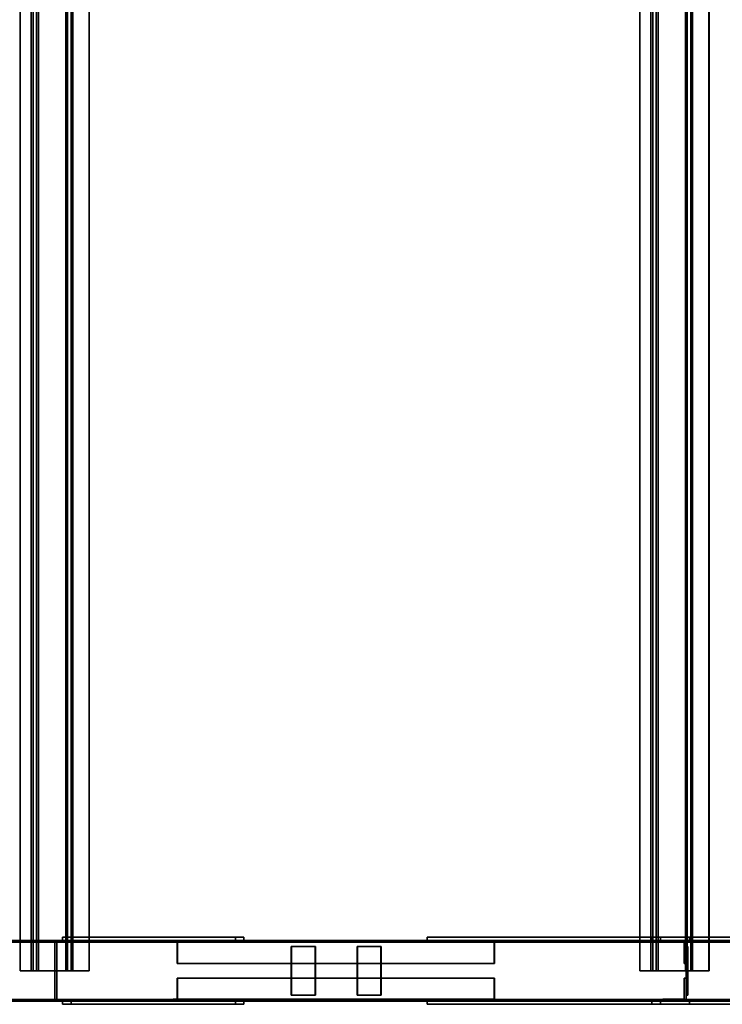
# Model space of a CAD drawing. Extents: x 13429 to 13460.1, y 572.8 to 605.1.
# Tile 2 of 256: x 13434.3 to 13435.4, y 572.8 to 574.4. Entities that reach past the tile are written whole.
import ezdxf

# ---------------------------------------------------------------- set-up
doc = ezdxf.new("R2010")
doc.units = 0
doc.header["$LTSCALE"] = 150
doc.header["$MEASUREMENT"] = 0
doc.layers.add('3DFACE_PLATE', color=7, linetype='CONTINUOUS')
doc.layers.add('3DFACE_SHAPE', color=7, linetype='CONTINUOUS')

msp = doc.modelspace()

# ---------------------------------------------------------------- linework, layer by layer
at = {"layer": '3DFACE_PLATE', "color": 6}
for points, invisible_edges in [([(13434.3798, 572.901, 0.3941), (13434.3659, 572.901, 0.5334), (13434.6634, 572.901, 0.4224)], 2), ([(13434.3659, 572.901, 0.5334), (13434.6495, 572.901, 0.5617), (13434.6634, 572.901, 0.4224)], 12), ([(13434.3659, 572.901, 0.5334), (13434.3659, 572.896, 0.5334), (13434.6495, 572.901, 0.5617)], 2), ([(13434.3659, 572.896, 0.5334), (13434.6495, 572.896, 0.5617), (13434.6495, 572.901, 0.5617)], 12), ([(13434.3798, 572.901, 0.3941), (13434.3798, 572.896, 0.3941), (13434.3659, 572.901, 0.5334)], 2), ([(13434.3798, 572.896, 0.3941), (13434.3659, 572.896, 0.5334), (13434.3659, 572.901, 0.5334)], 12), ([(13434.6495, 572.896, 0.5617), (13434.3659, 572.896, 0.5334), (13434.3798, 572.896, 0.3941)], 12), ([(13434.6634, 572.901, 0.4224), (13434.6634, 572.896, 0.4224), (13434.3798, 572.901, 0.3941)], 2), ([(13434.6634, 572.896, 0.4224), (13434.3798, 572.896, 0.3941), (13434.3798, 572.901, 0.3941)], 12), ([(13434.6634, 572.896, 0.4224), (13434.6495, 572.896, 0.5617), (13434.3798, 572.896, 0.3941)], 2), ([(13434.6495, 572.901, 0.5617), (13434.6495, 572.896, 0.5617), (13434.6634, 572.901, 0.4224)], 2), ([(13434.6495, 572.896, 0.5617), (13434.6634, 572.896, 0.4224), (13434.6634, 572.901, 0.4224)], 12), ([(13435.3942, 572.901, 0.49), (13435.3942, 572.901, 0.35), (13434.9642, 572.901, 0.49)], 2), ([(13435.3942, 572.901, 0.35), (13434.9642, 572.901, 0.35), (13434.9642, 572.901, 0.49)], 12), ([(13434.9642, 572.901, 0.49), (13434.9642, 572.896, 0.49), (13435.3942, 572.901, 0.49)], 2), ([(13434.9642, 572.896, 0.49), (13435.3942, 572.896, 0.49), (13435.3942, 572.901, 0.49)], 12), ([(13434.9642, 572.901, 0.35), (13434.9642, 572.896, 0.35), (13434.9642, 572.901, 0.49)], 2), ([(13434.9642, 572.896, 0.35), (13434.9642, 572.896, 0.49), (13434.9642, 572.901, 0.49)], 12), ([(13435.3942, 572.901, 0.35), (13435.3942, 572.896, 0.35), (13434.9642, 572.901, 0.35)], 2), ([(13435.3942, 572.896, 0.35), (13434.9642, 572.896, 0.35), (13434.9642, 572.901, 0.35)], 12), ([(13434.9642, 572.896, 0.49), (13434.9642, 572.896, 0.35), (13435.3942, 572.896, 0.49)], 2), ([(13434.9642, 572.896, 0.35), (13435.3942, 572.896, 0.35), (13435.3942, 572.896, 0.49)], 12), ([(13435.3468, 572.901, 0.4886), (13435.3329, 572.901, 0.6279), (13435.6304, 572.901, 0.5169)], 2), ([(13435.3329, 572.901, 0.6279), (13435.6164, 572.901, 0.6562), (13435.6304, 572.901, 0.5169)], 12), ([(13435.3329, 572.901, 0.6279), (13435.3329, 572.896, 0.6279), (13435.6164, 572.901, 0.6562)], 2), ([(13435.3329, 572.896, 0.6279), (13435.6164, 572.896, 0.6562), (13435.6164, 572.901, 0.6562)], 12), ([(13435.3468, 572.901, 0.4886), (13435.3468, 572.896, 0.4886), (13435.3329, 572.901, 0.6279)], 2), ([(13435.3468, 572.896, 0.4886), (13435.3329, 572.896, 0.6279), (13435.3329, 572.901, 0.6279)], 12), ([(13435.6164, 572.896, 0.6562), (13435.3329, 572.896, 0.6279), (13435.3468, 572.896, 0.4886)], 12), ([(13435.6304, 572.901, 0.5169), (13435.6304, 572.896, 0.5169), (13435.3468, 572.901, 0.4886)], 2), ([(13435.6304, 572.896, 0.5169), (13435.3468, 572.896, 0.4886), (13435.3468, 572.901, 0.4886)], 12), ([(13435.6304, 572.896, 0.5169), (13435.6164, 572.896, 0.6562), (13435.3468, 572.896, 0.4886)], 2), ([(13435.3942, 572.901, 0.49), (13435.3942, 572.896, 0.49), (13435.3942, 572.901, 0.35)], 2), ([(13435.3942, 572.896, 0.49), (13435.3942, 572.896, 0.35), (13435.3942, 572.901, 0.35)], 12), ([(13434.741, 572.886, 0.483), (13434.7803, 572.886, 0.4753), (13434.741, 572.806, 0.483)], 2), ([(13434.7803, 572.886, 0.4753), (13434.7803, 572.806, 0.4753), (13434.741, 572.806, 0.483)], 12), ([(13434.7416, 572.886, 0.4859), (13434.741, 572.886, 0.483), (13434.7416, 572.806, 0.4859)], 2), ([(13434.741, 572.886, 0.483), (13434.741, 572.806, 0.483), (13434.7416, 572.806, 0.4859)], 12), ([(13434.7803, 572.886, 0.4753), (13434.741, 572.886, 0.483), (13434.7416, 572.886, 0.4859)], 12), ([(13434.7416, 572.806, 0.4859), (13434.7809, 572.806, 0.4782), (13434.7416, 572.886, 0.4859)], 2), ([(13434.7809, 572.806, 0.4782), (13434.7809, 572.886, 0.4782), (13434.7416, 572.886, 0.4859)], 12), ([(13434.7809, 572.886, 0.4782), (13434.7803, 572.886, 0.4753), (13434.7416, 572.886, 0.4859)], 2), ([(13434.7809, 572.806, 0.4782), (13434.7803, 572.806, 0.4753), (13434.7809, 572.886, 0.4782)], 2), ([(13434.7803, 572.806, 0.4753), (13434.7803, 572.886, 0.4753), (13434.7809, 572.886, 0.4782)], 12), ([(13434.849, 572.886, 0.4618), (13434.8882, 572.886, 0.4541), (13434.849, 572.806, 0.4618)], 2), ([(13434.8882, 572.886, 0.4541), (13434.8882, 572.806, 0.4541), (13434.849, 572.806, 0.4618)], 12), ([(13434.8496, 572.886, 0.4647), (13434.849, 572.886, 0.4618), (13434.8496, 572.806, 0.4647)], 2), ([(13434.849, 572.886, 0.4618), (13434.849, 572.806, 0.4618), (13434.8496, 572.806, 0.4647)], 12), ([(13434.8882, 572.886, 0.4541), (13434.849, 572.886, 0.4618), (13434.8496, 572.886, 0.4647)], 12), ([(13434.8496, 572.806, 0.4647), (13434.8888, 572.806, 0.457), (13434.8496, 572.886, 0.4647)], 2), ([(13434.8888, 572.806, 0.457), (13434.8888, 572.886, 0.457), (13434.8496, 572.886, 0.4647)], 12), ([(13434.8888, 572.886, 0.457), (13434.8882, 572.886, 0.4541), (13434.8496, 572.886, 0.4647)], 2), ([(13434.8888, 572.806, 0.457), (13434.8882, 572.806, 0.4541), (13434.8888, 572.886, 0.457)], 2), ([(13434.8882, 572.806, 0.4541), (13434.8882, 572.886, 0.4541), (13434.8888, 572.886, 0.457)], 12), ([(13435.3888, 572.886, 0.5127), (13435.3888, 572.886, 0.4727), (13435.3888, 572.806, 0.5127)], 2), ([(13435.3888, 572.886, 0.4727), (13435.3888, 572.806, 0.4727), (13435.3888, 572.806, 0.5127)], 12), ([(13435.3918, 572.886, 0.5127), (13435.3888, 572.886, 0.5127), (13435.3918, 572.806, 0.5127)], 2), ([(13435.3888, 572.886, 0.5127), (13435.3888, 572.806, 0.5127), (13435.3918, 572.806, 0.5127)], 12), ([(13435.3918, 572.886, 0.4727), (13435.3888, 572.886, 0.4727), (13435.3918, 572.886, 0.5127)], 2), ([(13435.3888, 572.886, 0.4727), (13435.3888, 572.886, 0.5127), (13435.3918, 572.886, 0.5127)], 12), ([(13435.3918, 572.806, 0.4727), (13435.3888, 572.806, 0.4727), (13435.3918, 572.886, 0.4727)], 2), ([(13435.3888, 572.806, 0.4727), (13435.3888, 572.886, 0.4727), (13435.3918, 572.886, 0.4727)], 12), ([(13435.3888, 572.886, 0.5067), (13435.3888, 572.886, 0.4667), (13435.3888, 572.806, 0.5067)], 2), ([(13435.3888, 572.886, 0.4667), (13435.3888, 572.806, 0.4667), (13435.3888, 572.806, 0.5067)], 12), ([(13435.3918, 572.886, 0.5067), (13435.3888, 572.886, 0.5067), (13435.3918, 572.806, 0.5067)], 2), ([(13435.3888, 572.886, 0.5067), (13435.3888, 572.806, 0.5067), (13435.3918, 572.806, 0.5067)], 12), ([(13435.3918, 572.886, 0.4667), (13435.3888, 572.886, 0.4667), (13435.3918, 572.886, 0.5067)], 2), ([(13435.3888, 572.886, 0.4667), (13435.3888, 572.886, 0.5067), (13435.3918, 572.886, 0.5067)], 12), ([(13435.3918, 572.806, 0.4667), (13435.3888, 572.806, 0.4667), (13435.3918, 572.886, 0.4667)], 2), ([(13435.3888, 572.806, 0.4667), (13435.3888, 572.886, 0.4667), (13435.3918, 572.886, 0.4667)], 12), ([(13435.3918, 572.806, 0.5127), (13435.3918, 572.806, 0.4727), (13435.3918, 572.886, 0.5127)], 2), ([(13435.3918, 572.806, 0.4727), (13435.3918, 572.886, 0.4727), (13435.3918, 572.886, 0.5127)], 12), ([(13435.3918, 572.806, 0.5067), (13435.3918, 572.806, 0.4667), (13435.3918, 572.886, 0.5067)], 2), ([(13435.3918, 572.806, 0.4667), (13435.3918, 572.886, 0.4667), (13435.3918, 572.886, 0.5067)], 12), ([(13434.7416, 572.806, 0.4859), (13434.741, 572.806, 0.483), (13434.7809, 572.806, 0.4782)], 2), ([(13434.741, 572.806, 0.483), (13434.7803, 572.806, 0.4753), (13434.7809, 572.806, 0.4782)], 12), ([(13434.8496, 572.806, 0.4647), (13434.849, 572.806, 0.4618), (13434.8888, 572.806, 0.457)], 2), ([(13434.849, 572.806, 0.4618), (13434.8882, 572.806, 0.4541), (13434.8888, 572.806, 0.457)], 12), ([(13435.3918, 572.806, 0.5127), (13435.3888, 572.806, 0.5127), (13435.3918, 572.806, 0.4727)], 2), ([(13435.3888, 572.806, 0.5127), (13435.3888, 572.806, 0.4727), (13435.3918, 572.806, 0.4727)], 12), ([(13435.3918, 572.806, 0.5067), (13435.3888, 572.806, 0.5067), (13435.3918, 572.806, 0.4667)], 2), ([(13435.3888, 572.806, 0.5067), (13435.3888, 572.806, 0.4667), (13435.3918, 572.806, 0.4667)], 12), ([(13434.3798, 572.796, 0.3941), (13434.3659, 572.796, 0.5334), (13434.6634, 572.796, 0.4224)], 2), ([(13434.3659, 572.796, 0.5334), (13434.6495, 572.796, 0.5617), (13434.6634, 572.796, 0.4224)], 12), ([(13434.3659, 572.796, 0.5334), (13434.3659, 572.791, 0.5334), (13434.6495, 572.796, 0.5617)], 2), ([(13434.3659, 572.791, 0.5334), (13434.6495, 572.791, 0.5617), (13434.6495, 572.796, 0.5617)], 12), ([(13434.3798, 572.796, 0.3941), (13434.3798, 572.791, 0.3941), (13434.3659, 572.796, 0.5334)], 2), ([(13434.3798, 572.791, 0.3941), (13434.3659, 572.791, 0.5334), (13434.3659, 572.796, 0.5334)], 12), ([(13434.6495, 572.791, 0.5617), (13434.3659, 572.791, 0.5334), (13434.3798, 572.791, 0.3941)], 12), ([(13434.6634, 572.796, 0.4224), (13434.6634, 572.791, 0.4224), (13434.3798, 572.796, 0.3941)], 2), ([(13434.6634, 572.791, 0.4224), (13434.3798, 572.791, 0.3941), (13434.3798, 572.796, 0.3941)], 12), ([(13434.6634, 572.791, 0.4224), (13434.6495, 572.791, 0.5617), (13434.3798, 572.791, 0.3941)], 2), ([(13434.6495, 572.796, 0.5617), (13434.6495, 572.791, 0.5617), (13434.6634, 572.796, 0.4224)], 2), ([(13434.6495, 572.791, 0.5617), (13434.6634, 572.791, 0.4224), (13434.6634, 572.796, 0.4224)], 12), ([(13435.3942, 572.796, 0.49), (13435.3942, 572.796, 0.35), (13434.9642, 572.796, 0.49)], 2), ([(13435.3942, 572.796, 0.35), (13434.9642, 572.796, 0.35), (13434.9642, 572.796, 0.49)], 12), ([(13434.9642, 572.796, 0.49), (13434.9642, 572.791, 0.49), (13435.3942, 572.796, 0.49)], 2), ([(13434.9642, 572.791, 0.49), (13435.3942, 572.791, 0.49), (13435.3942, 572.796, 0.49)], 12), ([(13434.9642, 572.796, 0.35), (13434.9642, 572.791, 0.35), (13434.9642, 572.796, 0.49)], 2), ([(13434.9642, 572.791, 0.35), (13434.9642, 572.791, 0.49), (13434.9642, 572.796, 0.49)], 12), ([(13435.3942, 572.796, 0.35), (13435.3942, 572.791, 0.35), (13434.9642, 572.796, 0.35)], 2), ([(13435.3942, 572.791, 0.35), (13434.9642, 572.791, 0.35), (13434.9642, 572.796, 0.35)], 12), ([(13434.9642, 572.791, 0.49), (13434.9642, 572.791, 0.35), (13435.3942, 572.791, 0.49)], 2), ([(13434.9642, 572.791, 0.35), (13435.3942, 572.791, 0.35), (13435.3942, 572.791, 0.49)], 12), ([(13435.3468, 572.796, 0.4886), (13435.3329, 572.796, 0.6279), (13435.6304, 572.796, 0.5169)], 2), ([(13435.3329, 572.796, 0.6279), (13435.6164, 572.796, 0.6562), (13435.6304, 572.796, 0.5169)], 12), ([(13435.3329, 572.796, 0.6279), (13435.3329, 572.791, 0.6279), (13435.6164, 572.796, 0.6562)], 2), ([(13435.3329, 572.791, 0.6279), (13435.6164, 572.791, 0.6562), (13435.6164, 572.796, 0.6562)], 12), ([(13435.3468, 572.796, 0.4886), (13435.3468, 572.791, 0.4886), (13435.3329, 572.796, 0.6279)], 2), ([(13435.3468, 572.791, 0.4886), (13435.3329, 572.791, 0.6279), (13435.3329, 572.796, 0.6279)], 12), ([(13435.6164, 572.791, 0.6562), (13435.3329, 572.791, 0.6279), (13435.3468, 572.791, 0.4886)], 12), ([(13435.6304, 572.796, 0.5169), (13435.6304, 572.791, 0.5169), (13435.3468, 572.796, 0.4886)], 2), ([(13435.6304, 572.791, 0.5169), (13435.3468, 572.791, 0.4886), (13435.3468, 572.796, 0.4886)], 12), ([(13435.6304, 572.791, 0.5169), (13435.6164, 572.791, 0.6562), (13435.3468, 572.791, 0.4886)], 2), ([(13435.3942, 572.796, 0.49), (13435.3942, 572.791, 0.49), (13435.3942, 572.796, 0.35)], 2), ([(13435.3942, 572.791, 0.49), (13435.3942, 572.791, 0.35), (13435.3942, 572.796, 0.35)], 12)]:
    msp.add_3dface(points, dxfattribs=dict(at, invisible_edges=invisible_edges))
at = {"layer": '3DFACE_SHAPE', "color": 13}
for points, invisible_edges in [([(13434.323, 572.846, 0.55), (13434.323, 576.146, 0.55), (13434.2961, 572.846, 0.5474)], 2), ([(13434.323, 576.146, 0.55), (13434.2961, 576.146, 0.5474), (13434.2961, 572.846, 0.5474)], 12), ([(13434.2961, 572.846, 0.5474), (13434.2961, 576.146, 0.5474), (13434.2965, 572.846, 0.5443)], 2), ([(13434.2961, 576.146, 0.5474), (13434.2965, 576.146, 0.5443), (13434.2965, 572.846, 0.5443)], 12), ([(13434.2965, 572.846, 0.5443), (13434.2965, 576.146, 0.5443), (13434.3263, 572.846, 0.5473)], 2), ([(13434.2965, 576.146, 0.5443), (13434.3263, 576.146, 0.5473), (13434.3263, 572.846, 0.5473)], 12), ([(13434.3143, 572.846, 0.6366), (13434.3143, 576.146, 0.6366), (13434.323, 572.846, 0.55)], 2), ([(13434.3143, 576.146, 0.6366), (13434.323, 576.146, 0.55), (13434.323, 572.846, 0.55)], 12), ([(13434.374, 572.846, 0.6425), (13434.374, 576.146, 0.6425), (13434.3143, 572.846, 0.6366)], 2), ([(13434.374, 576.146, 0.6425), (13434.3143, 576.146, 0.6366), (13434.3143, 572.846, 0.6366)], 12), ([(13434.3177, 572.846, 0.6338), (13434.3177, 576.146, 0.6338), (13434.3713, 572.846, 0.6392)], 2), ([(13434.3177, 576.146, 0.6338), (13434.3713, 576.146, 0.6392), (13434.3713, 572.846, 0.6392)], 12), ([(13434.3263, 572.846, 0.5473), (13434.3263, 576.146, 0.5473), (13434.3177, 572.846, 0.6338)], 2), ([(13434.3263, 576.146, 0.5473), (13434.3177, 576.146, 0.6338), (13434.3177, 572.846, 0.6338)], 12), ([(13434.3713, 572.846, 0.6392), (13434.3713, 576.146, 0.6392), (13434.38, 572.846, 0.5527)], 2), ([(13434.3713, 576.146, 0.6392), (13434.38, 576.146, 0.5527), (13434.38, 572.846, 0.5527)], 12), ([(13434.3827, 572.846, 0.556), (13434.3827, 576.146, 0.556), (13434.374, 572.846, 0.6425)], 2), ([(13434.3827, 576.146, 0.556), (13434.374, 576.146, 0.6425), (13434.374, 572.846, 0.6425)], 12), ([(13434.38, 572.846, 0.5527), (13434.38, 576.146, 0.5527), (13434.4098, 572.846, 0.5557)], 2), ([(13434.38, 576.146, 0.5527), (13434.4098, 576.146, 0.5557), (13434.4098, 572.846, 0.5557)], 12), ([(13434.4095, 572.846, 0.5587), (13434.4095, 576.146, 0.5587), (13434.3827, 572.846, 0.556)], 2), ([(13434.4095, 576.146, 0.5587), (13434.3827, 576.146, 0.556), (13434.3827, 572.846, 0.556)], 12), ([(13434.4098, 572.846, 0.5557), (13434.4098, 576.146, 0.5557), (13434.4095, 572.846, 0.5587)], 2), ([(13434.4098, 576.146, 0.5557), (13434.4095, 576.146, 0.5587), (13434.4095, 572.846, 0.5587)], 12), ([(13435.3397, 572.846, 0.6517), (13435.3397, 576.146, 0.6517), (13435.3128, 572.846, 0.649)], 2), ([(13435.3397, 576.146, 0.6517), (13435.3128, 576.146, 0.649), (13435.3128, 572.846, 0.649)], 12), ([(13435.3128, 572.846, 0.649), (13435.3128, 576.146, 0.649), (13435.3132, 572.846, 0.646)], 2), ([(13435.3128, 576.146, 0.649), (13435.3132, 576.146, 0.646), (13435.3132, 572.846, 0.646)], 12), ([(13435.3132, 572.846, 0.646), (13435.3132, 576.146, 0.646), (13435.343, 572.846, 0.649)], 2), ([(13435.3132, 576.146, 0.646), (13435.343, 576.146, 0.649), (13435.343, 572.846, 0.649)], 12), ([(13435.331, 572.846, 0.7382), (13435.331, 576.146, 0.7382), (13435.3397, 572.846, 0.6517)], 2), ([(13435.331, 576.146, 0.7382), (13435.3397, 576.146, 0.6517), (13435.3397, 572.846, 0.6517)], 12), ([(13435.3907, 572.846, 0.7442), (13435.3907, 576.146, 0.7442), (13435.331, 572.846, 0.7382)], 2), ([(13435.3907, 576.146, 0.7442), (13435.331, 576.146, 0.7382), (13435.331, 572.846, 0.7382)], 12), ([(13435.3344, 572.846, 0.7355), (13435.3344, 576.146, 0.7355), (13435.388, 572.846, 0.7409)], 2), ([(13435.3344, 576.146, 0.7355), (13435.388, 576.146, 0.7409), (13435.388, 572.846, 0.7409)], 12), ([(13435.343, 572.846, 0.649), (13435.343, 576.146, 0.649), (13435.3344, 572.846, 0.7355)], 2), ([(13435.343, 576.146, 0.649), (13435.3344, 576.146, 0.7355), (13435.3344, 572.846, 0.7355)], 12), ([(13435.388, 572.846, 0.7409), (13435.388, 576.146, 0.7409), (13435.3967, 572.846, 0.6543)], 2), ([(13435.388, 576.146, 0.7409), (13435.3967, 576.146, 0.6543), (13435.3967, 572.846, 0.6543)], 12), ([(13435.3994, 572.846, 0.6577), (13435.3994, 576.146, 0.6577), (13435.3907, 572.846, 0.7442)], 2), ([(13435.3994, 576.146, 0.6577), (13435.3907, 576.146, 0.7442), (13435.3907, 572.846, 0.7442)], 12), ([(13435.3967, 572.846, 0.6543), (13435.3967, 576.146, 0.6543), (13435.4265, 572.846, 0.6573)], 2), ([(13435.3967, 576.146, 0.6543), (13435.4265, 576.146, 0.6573), (13435.4265, 572.846, 0.6573)], 12), ([(13435.4262, 572.846, 0.6604), (13435.4262, 576.146, 0.6604), (13435.3994, 572.846, 0.6577)], 2), ([(13435.4262, 576.146, 0.6604), (13435.3994, 576.146, 0.6577), (13435.3994, 572.846, 0.6577)], 12), ([(13435.4265, 572.846, 0.6573), (13435.4265, 576.146, 0.6573), (13435.4262, 572.846, 0.6604)], 2), ([(13435.4265, 576.146, 0.6573), (13435.4262, 576.146, 0.6604), (13435.4262, 572.846, 0.6604)], 12), ([(13433.2078, 572.896, 0.4355), (13437.3992, 572.896, 0.8546), (13433.2118, 572.896, 0.3957)], 2), ([(13433.2078, 572.796, 0.4355), (13437.3992, 572.796, 0.8546), (13433.2078, 572.896, 0.4355)], 2), ([(13437.3992, 572.796, 0.8546), (13437.3992, 572.896, 0.8546), (13433.2078, 572.896, 0.4355)], 12), ([(13433.2081, 572.893, 0.4325), (13437.3996, 572.893, 0.8516), (13433.2081, 572.799, 0.4325)], 2), ([(13437.3996, 572.893, 0.8516), (13437.3996, 572.799, 0.8516), (13433.2081, 572.799, 0.4325)], 12), ([(13433.2118, 572.893, 0.3957), (13437.4032, 572.893, 0.8148), (13433.2081, 572.893, 0.4325)], 2), ([(13437.4032, 572.893, 0.8148), (13437.3996, 572.893, 0.8516), (13433.2081, 572.893, 0.4325)], 12), ([(13433.2118, 572.896, 0.3957), (13437.4032, 572.896, 0.8148), (13433.2118, 572.893, 0.3957)], 2), ([(13437.4032, 572.896, 0.8148), (13437.4032, 572.893, 0.8148), (13433.2118, 572.893, 0.3957)], 12), ([(13437.3992, 572.896, 0.8546), (13437.4032, 572.896, 0.8148), (13433.2118, 572.896, 0.3957)], 12), ([(13434.3531, 572.796, 0.33), (13434.3531, 572.893, 0.333), (13434.3531, 572.896, 0.33)], 3), ([(13434.3531, 572.893, 0.333), (13434.3531, 572.896, 0.37), (13434.3531, 572.896, 0.33)], 13), ([(13434.3531, 572.893, 0.333), (13434.3531, 572.893, 0.37), (13434.3531, 572.896, 0.37)], 12), ([(13434.3531, 572.896, 0.37), (13437.4032, 572.896, 0.37), (13434.3531, 572.896, 0.33)], 2), ([(13437.4032, 572.896, 0.37), (13437.4032, 572.896, 0.33), (13434.3531, 572.896, 0.33)], 12), ([(13434.3531, 572.893, 0.37), (13437.4032, 572.893, 0.37), (13434.3531, 572.896, 0.37)], 2), ([(13437.4032, 572.893, 0.37), (13437.4032, 572.896, 0.37), (13434.3531, 572.896, 0.37)], 12), ([(13434.3531, 572.896, 0.33), (13437.4032, 572.896, 0.33), (13434.3531, 572.796, 0.33)], 2), ([(13437.4032, 572.896, 0.33), (13437.4032, 572.796, 0.33), (13434.3531, 572.796, 0.33)], 12), ([(13434.3531, 572.799, 0.333), (13434.3531, 572.893, 0.333), (13434.3531, 572.796, 0.33)], 14), ([(13434.3531, 572.893, 0.333), (13437.4032, 572.893, 0.333), (13434.3531, 572.893, 0.37)], 2), ([(13437.4032, 572.893, 0.333), (13437.4032, 572.893, 0.37), (13434.3531, 572.893, 0.37)], 12), ([(13434.3531, 572.799, 0.333), (13437.4032, 572.799, 0.333), (13434.3531, 572.893, 0.333)], 2), ([(13437.4032, 572.799, 0.333), (13437.4032, 572.893, 0.333), (13434.3531, 572.893, 0.333)], 12), ([(13434.3533, 572.796, 0.55), (13434.3564, 572.893, 0.55), (13434.3533, 572.896, 0.55)], 3), ([(13434.3564, 572.893, 0.55), (13434.3933, 572.896, 0.55), (13434.3533, 572.896, 0.55)], 13), ([(13434.3933, 572.896, 0.35), (13434.3564, 572.893, 0.35), (13434.3533, 572.896, 0.35)], 3), ([(13434.3564, 572.893, 0.35), (13434.3564, 572.799, 0.35), (13434.3533, 572.896, 0.35)], 14), ([(13434.3533, 572.896, 0.35), (13434.3564, 572.799, 0.35), (13434.3533, 572.796, 0.35)], 3), ([(13434.3933, 572.896, 0.55), (13434.3933, 572.896, 0.35), (13434.3533, 572.896, 0.55)], 2), ([(13434.3933, 572.896, 0.35), (13434.3533, 572.896, 0.35), (13434.3533, 572.896, 0.55)], 12), ([(13434.3533, 572.896, 0.55), (13434.3533, 572.896, 0.35), (13434.3533, 572.796, 0.55)], 2), ([(13434.3533, 572.896, 0.35), (13434.3533, 572.796, 0.35), (13434.3533, 572.796, 0.55)], 12), ([(13434.3564, 572.799, 0.55), (13434.3564, 572.893, 0.55), (13434.3533, 572.796, 0.55)], 14), ([(13434.3564, 572.893, 0.55), (13434.3933, 572.893, 0.55), (13434.3933, 572.896, 0.55)], 12), ([(13434.3933, 572.893, 0.35), (13434.3564, 572.893, 0.35), (13434.3933, 572.896, 0.35)], 2), ([(13434.3564, 572.893, 0.55), (13434.3564, 572.893, 0.35), (13434.3933, 572.893, 0.55)], 2), ([(13434.3564, 572.893, 0.35), (13434.3933, 572.893, 0.35), (13434.3933, 572.893, 0.55)], 12), ([(13434.3564, 572.799, 0.55), (13434.3564, 572.799, 0.35), (13434.3564, 572.893, 0.55)], 2), ([(13434.3564, 572.799, 0.35), (13434.3564, 572.893, 0.35), (13434.3564, 572.893, 0.55)], 12), ([(13434.3933, 572.893, 0.55), (13434.3933, 572.893, 0.35), (13434.3933, 572.896, 0.55)], 2), ([(13434.3933, 572.893, 0.35), (13434.3933, 572.896, 0.35), (13434.3933, 572.896, 0.55)], 12), ([(13434.5473, 572.8928, 0.4824), (13434.554, 572.8928, 0.5165), (13434.5473, 572.896, 0.4824)], 2), ([(13434.5473, 572.896, 0.4824), (13434.554, 572.8928, 0.5165), (13434.5546, 572.896, 0.5197)], 3), ([(13435.0673, 572.896, 0.3801), (13434.5473, 572.896, 0.4824), (13435.0746, 572.896, 0.4174)], 2), ([(13434.5473, 572.896, 0.4824), (13434.5546, 572.896, 0.5197), (13435.0746, 572.896, 0.4174)], 12), ([(13435.0673, 572.8928, 0.3801), (13434.5473, 572.8928, 0.4824), (13435.0673, 572.896, 0.3801)], 2), ([(13434.5473, 572.8928, 0.4824), (13434.5473, 572.896, 0.4824), (13435.0673, 572.896, 0.3801)], 12), ([(13434.554, 572.8928, 0.5165), (13434.5473, 572.8928, 0.4824), (13435.0673, 572.8928, 0.3801)], 12), ([(13434.554, 572.8928, 0.5165), (13434.5546, 572.858, 0.5197), (13434.5546, 572.896, 0.5197)], 13), ([(13434.554, 572.8928, 0.5165), (13434.554, 572.858, 0.5165), (13434.5546, 572.858, 0.5197)], 12), ([(13435.074, 572.8928, 0.4142), (13434.554, 572.8928, 0.5165), (13435.0673, 572.8928, 0.3801)], 2), ([(13435.074, 572.858, 0.4142), (13434.554, 572.858, 0.5165), (13435.074, 572.8928, 0.4142)], 2), ([(13434.554, 572.858, 0.5165), (13434.554, 572.8928, 0.5165), (13435.074, 572.8928, 0.4142)], 12), ([(13435.0746, 572.896, 0.4174), (13434.5546, 572.896, 0.5197), (13435.0746, 572.858, 0.4174)], 2), ([(13434.5546, 572.896, 0.5197), (13434.5546, 572.858, 0.5197), (13435.0746, 572.858, 0.4174)], 12), ([(13435.074, 572.8928, 0.4142), (13435.0673, 572.896, 0.3801), (13435.0746, 572.896, 0.4174)], 13), ([(13435.074, 572.8928, 0.4142), (13435.0673, 572.8928, 0.3801), (13435.0673, 572.896, 0.3801)], 12), ([(13435.0746, 572.858, 0.4174), (13435.074, 572.8928, 0.4142), (13435.0746, 572.896, 0.4174)], 3), ([(13435.074, 572.858, 0.4142), (13435.074, 572.8928, 0.4142), (13435.0746, 572.858, 0.4174)], 2), ([(13435.3856, 572.8928, 0.3807), (13435.3508, 572.896, 0.3807), (13435.3888, 572.896, 0.3807)], 13), ([(13435.3856, 572.8928, 0.3807), (13435.3508, 572.8928, 0.3807), (13435.3508, 572.896, 0.3807)], 12), ([(13435.3508, 572.8928, 0.5987), (13435.3856, 572.8928, 0.5987), (13435.3508, 572.896, 0.5987)], 2), ([(13435.3508, 572.896, 0.5987), (13435.3856, 572.8928, 0.5987), (13435.3888, 572.896, 0.5987)], 3), ([(13435.3508, 572.896, 0.3807), (13435.3508, 572.896, 0.5987), (13435.3888, 572.896, 0.3807)], 2), ([(13435.3508, 572.896, 0.5987), (13435.3888, 572.896, 0.5987), (13435.3888, 572.896, 0.3807)], 12), ([(13435.3508, 572.8928, 0.3807), (13435.3508, 572.8928, 0.5987), (13435.3508, 572.896, 0.3807)], 2), ([(13435.3508, 572.8928, 0.5987), (13435.3508, 572.896, 0.5987), (13435.3508, 572.896, 0.3807)], 12), ([(13435.3856, 572.8928, 0.3807), (13435.3856, 572.8928, 0.5987), (13435.3508, 572.8928, 0.3807)], 2), ([(13435.3856, 572.8928, 0.5987), (13435.3508, 572.8928, 0.5987), (13435.3508, 572.8928, 0.3807)], 12), ([(13435.3888, 572.858, 0.3807), (13435.3856, 572.8928, 0.3807), (13435.3888, 572.896, 0.3807)], 3), ([(13435.3856, 572.8928, 0.5987), (13435.3888, 572.858, 0.5987), (13435.3888, 572.896, 0.5987)], 13), ([(13435.3856, 572.858, 0.3807), (13435.3856, 572.8928, 0.3807), (13435.3888, 572.858, 0.3807)], 2), ([(13435.3856, 572.8928, 0.5987), (13435.3856, 572.858, 0.5987), (13435.3888, 572.858, 0.5987)], 12), ([(13435.3856, 572.858, 0.3807), (13435.3856, 572.858, 0.5987), (13435.3856, 572.8928, 0.3807)], 2), ([(13435.3856, 572.858, 0.5987), (13435.3856, 572.8928, 0.5987), (13435.3856, 572.8928, 0.3807)], 12), ([(13435.3888, 572.896, 0.3807), (13435.3888, 572.896, 0.5987), (13435.3888, 572.858, 0.3807)], 2), ([(13435.3888, 572.896, 0.5987), (13435.3888, 572.858, 0.5987), (13435.3888, 572.858, 0.3807)], 12), ([(13434.5546, 572.858, 0.5197), (13434.554, 572.858, 0.5165), (13435.074, 572.858, 0.4142)], 12), ([(13435.0746, 572.858, 0.4174), (13434.5546, 572.858, 0.5197), (13435.074, 572.858, 0.4142)], 2), ([(13435.3888, 572.858, 0.3807), (13435.3888, 572.858, 0.5987), (13435.3856, 572.858, 0.3807)], 2), ([(13435.3888, 572.858, 0.5987), (13435.3856, 572.858, 0.5987), (13435.3856, 572.858, 0.3807)], 12), ([(13434.323, 572.846, 0.55), (13434.2961, 572.846, 0.5474), (13434.3263, 572.846, 0.5473)], 14), ([(13434.2961, 572.846, 0.5474), (13434.2965, 572.846, 0.5443), (13434.3263, 572.846, 0.5473)], 12), ([(13434.3143, 572.846, 0.6366), (13434.323, 572.846, 0.55), (13434.3177, 572.846, 0.6338)], 14), ([(13434.3177, 572.846, 0.6338), (13434.3713, 572.846, 0.6392), (13434.3143, 572.846, 0.6366)], 14), ([(13434.3143, 572.846, 0.6366), (13434.3713, 572.846, 0.6392), (13434.374, 572.846, 0.6425)], 3), ([(13434.323, 572.846, 0.55), (13434.3263, 572.846, 0.5473), (13434.3177, 572.846, 0.6338)], 13), ([(13434.3827, 572.846, 0.556), (13434.3713, 572.846, 0.6392), (13434.38, 572.846, 0.5527)], 13), ([(13434.3713, 572.846, 0.6392), (13434.3827, 572.846, 0.556), (13434.374, 572.846, 0.6425)], 13), ([(13434.4098, 572.846, 0.5557), (13434.3827, 572.846, 0.556), (13434.38, 572.846, 0.5527)], 3), ([(13434.4095, 572.846, 0.5587), (13434.3827, 572.846, 0.556), (13434.4098, 572.846, 0.5557)], 2), ([(13435.3397, 572.846, 0.6517), (13435.3128, 572.846, 0.649), (13435.343, 572.846, 0.649)], 14), ([(13435.3128, 572.846, 0.649), (13435.3132, 572.846, 0.646), (13435.343, 572.846, 0.649)], 12), ([(13435.331, 572.846, 0.7382), (13435.3397, 572.846, 0.6517), (13435.3344, 572.846, 0.7355)], 14), ([(13435.3344, 572.846, 0.7355), (13435.388, 572.846, 0.7409), (13435.331, 572.846, 0.7382)], 14), ([(13435.331, 572.846, 0.7382), (13435.388, 572.846, 0.7409), (13435.3907, 572.846, 0.7442)], 3), ([(13435.3397, 572.846, 0.6517), (13435.343, 572.846, 0.649), (13435.3344, 572.846, 0.7355)], 13), ([(13435.3994, 572.846, 0.6577), (13435.388, 572.846, 0.7409), (13435.3967, 572.846, 0.6543)], 13), ([(13435.388, 572.846, 0.7409), (13435.3994, 572.846, 0.6577), (13435.3907, 572.846, 0.7442)], 13), ([(13435.4265, 572.846, 0.6573), (13435.3994, 572.846, 0.6577), (13435.3967, 572.846, 0.6543)], 3), ([(13435.4262, 572.846, 0.6604), (13435.3994, 572.846, 0.6577), (13435.4265, 572.846, 0.6573)], 2), ([(13434.554, 572.834, 0.5165), (13434.554, 572.7992, 0.5165), (13434.5546, 572.834, 0.5197)], 2), ([(13434.5546, 572.834, 0.5197), (13434.554, 572.7992, 0.5165), (13434.5546, 572.796, 0.5197)], 3), ([(13434.554, 572.834, 0.5165), (13435.074, 572.834, 0.4142), (13434.554, 572.7992, 0.5165)], 2), ([(13435.074, 572.834, 0.4142), (13435.074, 572.7992, 0.4142), (13434.554, 572.7992, 0.5165)], 12), ([(13434.5546, 572.834, 0.5197), (13435.0746, 572.834, 0.4174), (13434.554, 572.834, 0.5165)], 2), ([(13435.0746, 572.834, 0.4174), (13435.074, 572.834, 0.4142), (13434.554, 572.834, 0.5165)], 12), ([(13434.5546, 572.796, 0.5197), (13435.0746, 572.796, 0.4174), (13434.5546, 572.834, 0.5197)], 2), ([(13435.0746, 572.796, 0.4174), (13435.0746, 572.834, 0.4174), (13434.5546, 572.834, 0.5197)], 12), ([(13435.074, 572.7992, 0.4142), (13435.0746, 572.834, 0.4174), (13435.0746, 572.796, 0.4174)], 13), ([(13435.074, 572.7992, 0.4142), (13435.074, 572.834, 0.4142), (13435.0746, 572.834, 0.4174)], 12), ([(13435.3856, 572.834, 0.5987), (13435.3856, 572.7992, 0.5987), (13435.3888, 572.834, 0.5987)], 2), ([(13435.3888, 572.834, 0.5987), (13435.3856, 572.7992, 0.5987), (13435.3888, 572.796, 0.5987)], 3), ([(13435.3856, 572.7992, 0.3807), (13435.3888, 572.834, 0.3807), (13435.3888, 572.796, 0.3807)], 13), ([(13435.3856, 572.7992, 0.3807), (13435.3856, 572.834, 0.3807), (13435.3888, 572.834, 0.3807)], 12), ([(13435.3856, 572.834, 0.5987), (13435.3856, 572.834, 0.3807), (13435.3856, 572.7992, 0.5987)], 2), ([(13435.3856, 572.834, 0.3807), (13435.3856, 572.7992, 0.3807), (13435.3856, 572.7992, 0.5987)], 12), ([(13435.3888, 572.834, 0.5987), (13435.3888, 572.834, 0.3807), (13435.3856, 572.834, 0.5987)], 2), ([(13435.3888, 572.834, 0.3807), (13435.3856, 572.834, 0.3807), (13435.3856, 572.834, 0.5987)], 12), ([(13435.3888, 572.796, 0.5987), (13435.3888, 572.796, 0.3807), (13435.3888, 572.834, 0.5987)], 2), ([(13435.3888, 572.796, 0.3807), (13435.3888, 572.834, 0.3807), (13435.3888, 572.834, 0.5987)], 12), ([(13433.2118, 572.796, 0.3957), (13437.4032, 572.796, 0.8148), (13433.2078, 572.796, 0.4355)], 2), ([(13437.4032, 572.796, 0.8148), (13437.3992, 572.796, 0.8546), (13433.2078, 572.796, 0.4355)], 12), ([(13433.2081, 572.799, 0.4325), (13437.3996, 572.799, 0.8516), (13433.2118, 572.799, 0.3957)], 2), ([(13433.2118, 572.799, 0.3957), (13437.4032, 572.799, 0.8148), (13433.2118, 572.796, 0.3957)], 2), ([(13437.4032, 572.799, 0.8148), (13437.4032, 572.796, 0.8148), (13433.2118, 572.796, 0.3957)], 12), ([(13437.3996, 572.799, 0.8516), (13437.4032, 572.799, 0.8148), (13433.2118, 572.799, 0.3957)], 12), ([(13434.3531, 572.799, 0.37), (13434.3531, 572.799, 0.333), (13434.3531, 572.796, 0.37)], 2), ([(13434.3531, 572.796, 0.37), (13434.3531, 572.799, 0.333), (13434.3531, 572.796, 0.33)], 3), ([(13434.3531, 572.799, 0.37), (13437.4032, 572.799, 0.37), (13434.3531, 572.799, 0.333)], 2), ([(13437.4032, 572.799, 0.37), (13437.4032, 572.799, 0.333), (13434.3531, 572.799, 0.333)], 12), ([(13434.3531, 572.796, 0.37), (13437.4032, 572.796, 0.37), (13434.3531, 572.799, 0.37)], 2), ([(13437.4032, 572.796, 0.37), (13437.4032, 572.799, 0.37), (13434.3531, 572.799, 0.37)], 12), ([(13434.3531, 572.796, 0.33), (13437.4032, 572.796, 0.33), (13434.3531, 572.796, 0.37)], 2), ([(13437.4032, 572.796, 0.33), (13437.4032, 572.796, 0.37), (13434.3531, 572.796, 0.37)], 12), ([(13434.3933, 572.796, 0.55), (13434.3564, 572.799, 0.55), (13434.3533, 572.796, 0.55)], 3), ([(13434.3564, 572.799, 0.35), (13434.3933, 572.796, 0.35), (13434.3533, 572.796, 0.35)], 13), ([(13434.3533, 572.796, 0.55), (13434.3533, 572.796, 0.35), (13434.3933, 572.796, 0.55)], 2), ([(13434.3533, 572.796, 0.35), (13434.3933, 572.796, 0.35), (13434.3933, 572.796, 0.55)], 12), ([(13434.3933, 572.799, 0.55), (13434.3564, 572.799, 0.55), (13434.3933, 572.796, 0.55)], 2), ([(13434.3564, 572.799, 0.35), (13434.3933, 572.799, 0.35), (13434.3933, 572.796, 0.35)], 12), ([(13434.3933, 572.799, 0.55), (13434.3933, 572.799, 0.35), (13434.3564, 572.799, 0.55)], 2), ([(13434.3933, 572.799, 0.35), (13434.3564, 572.799, 0.35), (13434.3564, 572.799, 0.55)], 12), ([(13434.3933, 572.796, 0.55), (13434.3933, 572.796, 0.35), (13434.3933, 572.799, 0.55)], 2), ([(13434.3933, 572.796, 0.35), (13434.3933, 572.799, 0.35), (13434.3933, 572.799, 0.55)], 12), ([(13434.554, 572.7992, 0.5165), (13434.5473, 572.796, 0.4824), (13434.5546, 572.796, 0.5197)], 13), ([(13434.554, 572.7992, 0.5165), (13434.5473, 572.7992, 0.4824), (13434.5473, 572.796, 0.4824)], 12), ([(13434.5473, 572.7992, 0.4824), (13435.0673, 572.7992, 0.3801), (13434.5473, 572.796, 0.4824)], 2), ([(13435.0673, 572.7992, 0.3801), (13435.0673, 572.796, 0.3801), (13434.5473, 572.796, 0.4824)], 12), ([(13434.554, 572.7992, 0.5165), (13435.074, 572.7992, 0.4142), (13434.5473, 572.7992, 0.4824)], 2), ([(13435.074, 572.7992, 0.4142), (13435.0673, 572.7992, 0.3801), (13434.5473, 572.7992, 0.4824)], 12), ([(13434.5473, 572.796, 0.4824), (13435.0673, 572.796, 0.3801), (13434.5546, 572.796, 0.5197)], 2), ([(13435.0673, 572.796, 0.3801), (13435.0746, 572.796, 0.4174), (13434.5546, 572.796, 0.5197)], 12), ([(13435.0673, 572.7992, 0.3801), (13435.074, 572.7992, 0.4142), (13435.0673, 572.796, 0.3801)], 2), ([(13435.0673, 572.796, 0.3801), (13435.074, 572.7992, 0.4142), (13435.0746, 572.796, 0.4174)], 3), ([(13435.3856, 572.7992, 0.5987), (13435.3508, 572.796, 0.5987), (13435.3888, 572.796, 0.5987)], 13), ([(13435.3856, 572.7992, 0.5987), (13435.3508, 572.7992, 0.5987), (13435.3508, 572.796, 0.5987)], 12), ([(13435.3508, 572.7992, 0.3807), (13435.3856, 572.7992, 0.3807), (13435.3508, 572.796, 0.3807)], 2), ([(13435.3508, 572.796, 0.3807), (13435.3856, 572.7992, 0.3807), (13435.3888, 572.796, 0.3807)], 3), ([(13435.3508, 572.7992, 0.5987), (13435.3508, 572.7992, 0.3807), (13435.3508, 572.796, 0.5987)], 2), ([(13435.3508, 572.7992, 0.3807), (13435.3508, 572.796, 0.3807), (13435.3508, 572.796, 0.5987)], 12), ([(13435.3856, 572.7992, 0.5987), (13435.3856, 572.7992, 0.3807), (13435.3508, 572.7992, 0.5987)], 2), ([(13435.3856, 572.7992, 0.3807), (13435.3508, 572.7992, 0.3807), (13435.3508, 572.7992, 0.5987)], 12), ([(13435.3508, 572.796, 0.5987), (13435.3508, 572.796, 0.3807), (13435.3888, 572.796, 0.5987)], 2), ([(13435.3508, 572.796, 0.3807), (13435.3888, 572.796, 0.3807), (13435.3888, 572.796, 0.5987)], 12)]:
    msp.add_3dface(points, dxfattribs=dict(at, invisible_edges=invisible_edges))

doc.saveas('drawing.dxf')
